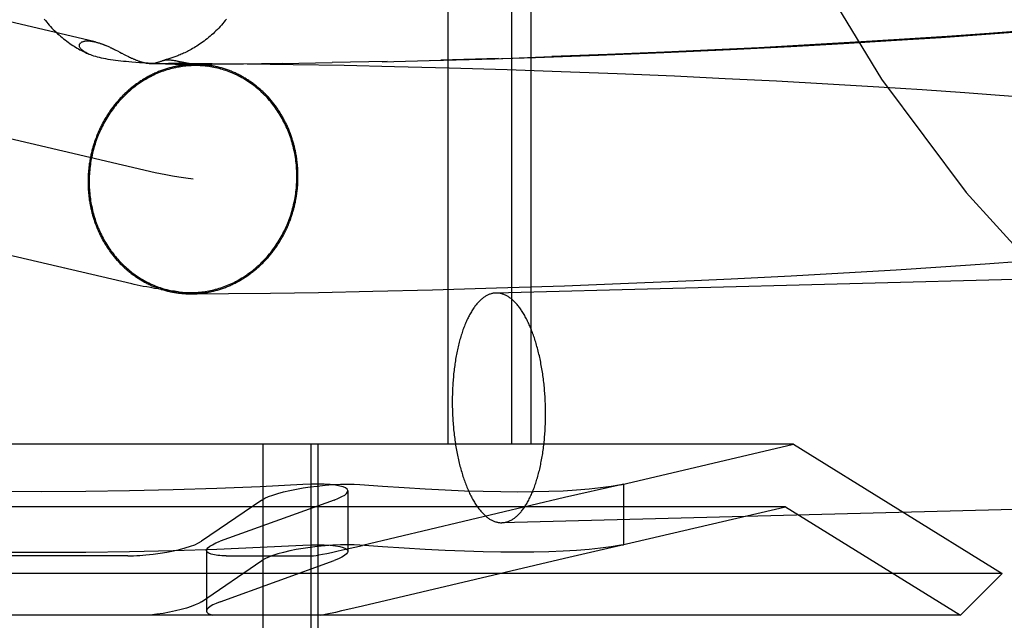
# Model space of a CAD drawing. Header units: inches. Extents: x 0 to 184, y 0 to 119.
# Tile 29 of 114: x 91.984 to 92.151, y 44.272 to 44.374. Entities that reach past the tile are written whole.
import ezdxf

# ---------------------------------------------------------------- set-up
doc = ezdxf.new("R2010")
doc.units = ezdxf.units.IN
doc.header["$LTSCALE"] = 10.121375
doc.header["$MEASUREMENT"] = 0
doc.linetypes.add('HIDDEN', pattern=[0.2, 0.1, -0.1])
doc.layers.add('DEFAULT_2', color=8, linetype='HIDDEN')

msp = doc.modelspace()

# ---------------------------------------------------------------- linework, layer by layer
at = {"layer": 'DEFAULT_2', "color": 8, "linetype": 'HIDDEN'}
for p, q in [((92.0568, 44.45813), (92.0568, 44.30188)), ((92.06763, 44.45813), (92.06763, 44.30188)), ((92.07087, 44.45813), (92.07087, 44.30188)), ((91.99691, 44.37019), (91.89528, 44.39399)), ((92.00711, 44.34798), (91.87773, 44.37829)), ((92.14056, 44.37095), (92.1481, 44.37147)), ((92.14869, 44.37163), (92.14155, 44.37112)), ((92.1481, 44.37147), (92.1543, 44.37194)), ((92.15451, 44.37208), (92.14869, 44.37163)), ((91.9988, 44.36956), (91.99894, 44.3695)), ((92.11826, 44.36967), (92.10957, 44.3692)), ((92.115, 44.36942), (92.12397, 44.36992)), ((92.12693, 44.37017), (92.11826, 44.36967)), ((92.12397, 44.36992), (92.13293, 44.37046)), ((92.13429, 44.37063), (92.12693, 44.37017)), ((92.13293, 44.37046), (92.14056, 44.37095)), ((92.14155, 44.37112), (92.13429, 44.37063)), ((91.99894, 44.3695), (91.99908, 44.36944)), ((91.99908, 44.36944), (91.99922, 44.36938)), ((91.99922, 44.36938), (91.99935, 44.36932)), ((91.99935, 44.36932), (91.99947, 44.36926)), ((91.99947, 44.36926), (91.9996, 44.3692)), ((91.9996, 44.3692), (91.99972, 44.36915)), ((91.99972, 44.36915), (91.99989, 44.36906)), ((91.99989, 44.36906), (92.00006, 44.36898)), ((92.00006, 44.36898), (92.00023, 44.3689)), ((92.00023, 44.3689), (92.00045, 44.36879)), ((92.00045, 44.36879), (92.00073, 44.36865)), ((92.00073, 44.36865), (92.00112, 44.36845)), ((92.00187, 44.36806), (92.00222, 44.36788)), ((92.00222, 44.36788), (92.00245, 44.36777)), ((92.07165, 44.36756), (92.08236, 44.36794)), ((92.08389, 44.36804), (92.07447, 44.36769)), ((92.08236, 44.36794), (92.09344, 44.36839)), ((92.09355, 44.36844), (92.08389, 44.36804)), ((92.09344, 44.36839), (92.10351, 44.36885)), ((92.10214, 44.36883), (92.09355, 44.36844)), ((92.10957, 44.3692), (92.10214, 44.36883)), ((92.00245, 44.36777), (92.00261, 44.36769)), ((92.00261, 44.36769), (92.00277, 44.36761)), ((92.00277, 44.36761), (92.00295, 44.36752)), ((92.00295, 44.36752), (92.00312, 44.36744)), ((92.00381, 44.3667), (92.00313, 44.36675)), ((92.00446, 44.36665), (92.00381, 44.3667)), ((92.00507, 44.36661), (92.00446, 44.36665)), ((92.00591, 44.36656), (92.00507, 44.36661)), ((92.00667, 44.36652), (92.00591, 44.36656)), ((92.00643, 44.36653), (92.00756, 44.36654)), ((92.00753, 44.36648), (92.00667, 44.36652)), ((92.00826, 44.36644), (92.00753, 44.36648)), ((92.00756, 44.36654), (92.00939, 44.36655)), ((92.00888, 44.36642), (92.00826, 44.36644)), ((92.00955, 44.36639), (92.00888, 44.36642)), ((92.00939, 44.36655), (92.01237, 44.36655)), ((92.01011, 44.36638), (92.00955, 44.36639)), ((92.01048, 44.36637), (92.01011, 44.36638)), ((92.0108, 44.36636), (92.01048, 44.36637)), ((92.0116, 44.36674), (92.01064, 44.36697)), ((92.01073, 44.36695), (92.0111, 44.36686)), ((92.01107, 44.36636), (92.0108, 44.36636)), ((92.0113, 44.36635), (92.01107, 44.36636)), ((92.01149, 44.36635), (92.0113, 44.36635)), ((92.01164, 44.36635), (92.01149, 44.36635)), ((92.01157, 44.36676), (92.0121, 44.36663)), ((92.01164, 44.36635), (92.01671, 44.36637)), ((92.01185, 44.36635), (92.01174, 44.36635)), ((92.01195, 44.36636), (92.01185, 44.36635)), ((92.01204, 44.36636), (92.01195, 44.36636)), ((92.0121, 44.36636), (92.01204, 44.36636)), ((92.01216, 44.36636), (92.0121, 44.36636)), ((92.01222, 44.36636), (92.01216, 44.36636)), ((92.01226, 44.36636), (92.01222, 44.36636)), ((92.01229, 44.36637), (92.01226, 44.36636)), ((92.01233, 44.36637), (92.01229, 44.36637)), ((92.01237, 44.36637), (92.01233, 44.36637)), ((92.01237, 44.36655), (92.01677, 44.36653)), ((92.0124, 44.36637), (92.01237, 44.36637)), ((92.0133, 44.36643), (92.01291, 44.3665)), ((92.01375, 44.36636), (92.0133, 44.36643)), ((92.01424, 44.36628), (92.01375, 44.36636)), ((92.01479, 44.3662), (92.01424, 44.36628)), ((92.0154, 44.36611), (92.01479, 44.3662)), ((92.0221, 44.36642), (92.01602, 44.36638)), ((92.01677, 44.36653), (92.02273, 44.36648)), ((92.0288, 44.36651), (92.02154, 44.36642)), ((92.02273, 44.36648), (92.03056, 44.36637)), ((92.02865, 44.3665), (92.03715, 44.36666)), ((92.03056, 44.36637), (92.03918, 44.36621)), ((92.04649, 44.36686), (92.03715, 44.36666)), ((92.03918, 44.36621), (92.04775, 44.36602)), ((92.04566, 44.36682), (92.05563, 44.36709)), ((92.05384, 44.36702), (92.06476, 44.36733)), ((92.06538, 44.36738), (92.05563, 44.36709)), ((92.06476, 44.36733), (92.07447, 44.36769)), ((92.06589, 44.36737), (92.07165, 44.36756)), ((92.04775, 44.36602), (92.05701, 44.36578)), ((92.05701, 44.36578), (92.06687, 44.36548)), ((92.06687, 44.36548), (92.07604, 44.36517)), ((92.07604, 44.36517), (92.08553, 44.36481)), ((92.08553, 44.36481), (92.09525, 44.3644)), ((92.09525, 44.3644), (92.10389, 44.36399)), ((92.10389, 44.36399), (92.11259, 44.36355)), ((92.11259, 44.36355), (92.1213, 44.36308)), ((92.1213, 44.36308), (92.12996, 44.36256)), ((92.12996, 44.36256), (92.1373, 44.36208)), ((92.1373, 44.36208), (92.14454, 44.36158)), ((92.14454, 44.36158), (92.15046, 44.36115)), ((92.00313, 44.3291), (91.87333, 44.3595)), ((92.15046, 44.36115), (92.15626, 44.36069)), ((92.14798, 44.33253), (92.15415, 44.33299)), ((92.12398, 44.33098), (92.13289, 44.33152)), ((92.13289, 44.33152), (92.14048, 44.33201)), ((92.14048, 44.33201), (92.14798, 44.33253)), ((92.08744, 44.32921), (92.0986, 44.32968)), ((92.0986, 44.32968), (92.10489, 44.32998)), ((92.10489, 44.32998), (92.11505, 44.33049)), ((92.11505, 44.33049), (92.12398, 44.33098)), ((92.03487, 44.32767), (92.04407, 44.32785)), ((92.04407, 44.32785), (92.05417, 44.32809)), ((92.05417, 44.32809), (92.06506, 44.32841)), ((92.06506, 44.32841), (92.0766, 44.32879)), ((92.0766, 44.32879), (92.08744, 44.32921)), ((92.01317, 44.32742), (92.01422, 44.32743)), ((92.01422, 44.32743), (92.01959, 44.32746)), ((92.01959, 44.32746), (92.02667, 44.32754)), ((92.02667, 44.32754), (92.03487, 44.32767)), ((92.1155, 44.30188), (91.86023, 44.30188)), ((92.0254, 44.30188), (92.0254, 44.19688)), ((92.03352, 44.30188), (92.03352, 44.19688)), ((92.03474, 44.30188), (92.03474, 44.19688)), ((92.08615, 44.295), (92.1155, 44.30188)), ((92.1155, 44.30188), (92.15087, 44.27995)), ((92.08619, 44.29501), (92.07659, 44.29283)), ((92.08659, 44.29511), (92.08619, 44.29501)), ((92.08619, 44.29505), (92.08659, 44.29511)), ((92.08659, 44.2951), (92.08659, 44.28483)), ((92.03982, 44.29397), (92.03982, 44.2837)), ((92.07659, 44.29283), (92.0423, 44.28472)), ((92.27339, 44.29394), (92.06597, 44.28857)), ((92.11412, 44.29129), (91.86162, 44.29129)), ((92.02523, 44.29242), (92.01496, 44.28542)), ((92.03748, 44.29242), (92.01817, 44.28542)), ((92.08615, 44.28473), (92.11412, 44.29129)), ((92.11412, 44.29129), (92.1438, 44.27288)), ((92.07659, 44.28255), (92.08619, 44.28474)), ((92.08619, 44.28474), (92.08659, 44.28484)), ((92.08659, 44.28484), (92.08619, 44.28477)), ((92.00245, 44.28295), (91.97328, 44.28295)), ((92.01583, 44.28386), (92.01583, 44.27358)), ((92.01916, 44.28295), (92.03374, 44.28295)), ((92.01496, 44.27515), (92.02523, 44.28215)), ((92.01817, 44.27515), (92.03748, 44.28215)), ((92.04229, 44.27445), (92.07659, 44.28255)), ((92.15087, 44.27995), (91.82487, 44.27995)), ((92.1438, 44.27288), (92.15087, 44.27995)), ((92.04108, 44.27417), (92.04229, 44.27445)), ((92.1438, 44.27288), (91.83194, 44.27288))]:
    msp.add_line(p, q, dxfattribs=at)
for points in [[(91.98829, 44.37406), (91.9885, 44.3738), (91.98871, 44.37354), (91.98892, 44.37328), (91.98914, 44.37303), (91.98937, 44.37278), (91.9896, 44.37253), (91.98983, 44.37229), (91.99007, 44.37205), (91.99031, 44.37181), (91.99056, 44.37158), (91.99081, 44.37136), (91.99107, 44.37114), (91.99132, 44.37092), (91.99158, 44.37071), (91.99184, 44.37051), (91.9921, 44.37031), (91.99235, 44.37012), (91.99261, 44.36994), (91.99287, 44.36977), (91.99312, 44.3696), (91.99337, 44.36944), (91.99362, 44.36928), (91.99387, 44.36914), (91.99411, 44.369), (91.99435, 44.36886), (91.99459, 44.36873), (91.99482, 44.36861), (91.99504, 44.3685), (91.99527, 44.36839), (91.99548, 44.36829), (91.99569, 44.36819), (91.99584, 44.36812)], [(92.01922, 44.37407), (92.01901, 44.3738), (92.0188, 44.37354), (92.01859, 44.37328), (92.01836, 44.37303), (92.01814, 44.37278), (92.01791, 44.37254), (92.01768, 44.37229), (92.01744, 44.37205), (92.01719, 44.37182), (92.01694, 44.37158), (92.01669, 44.37136), (92.01644, 44.37114), (92.01618, 44.37092), (92.01592, 44.37071), (92.01567, 44.37051), (92.01542, 44.37032), (92.01516, 44.37014), (92.01492, 44.36996), (92.01467, 44.36979), (92.01443, 44.36963), (92.01419, 44.36948), (92.01395, 44.36933), (92.01371, 44.36918), (92.01348, 44.36905), (92.01325, 44.36892), (92.01302, 44.36879), (92.0128, 44.36867), (92.01258, 44.36856), (92.01236, 44.36845), (92.01215, 44.36835), (92.01194, 44.36826), (92.01174, 44.36816), (92.01154, 44.36808), (92.01135, 44.36799), (92.01116, 44.36791), (92.01098, 44.36784), (92.01079, 44.36777), (92.01061, 44.3677), (92.01044, 44.36763), (92.01026, 44.36757), (92.01009, 44.36751), (92.00993, 44.36746), (92.00976, 44.3674), (92.0096, 44.36735), (92.00944, 44.3673), (92.00928, 44.36725), (92.00913, 44.36721), (92.00898, 44.36717), (92.00884, 44.36713), (92.00869, 44.36709), (92.00855, 44.36705)], [(91.99573, 44.36817), (91.99553, 44.36827), (91.99534, 44.36837), (91.99517, 44.36847), (91.99501, 44.36857), (91.99487, 44.36867), (91.99475, 44.36877), (91.99464, 44.36887), (91.99455, 44.36897), (91.99447, 44.36907), (91.9944, 44.36916), (91.99434, 44.36926), (91.9943, 44.36935), (91.99427, 44.36943), (91.99426, 44.36952), (91.99425, 44.3696), (91.99426, 44.36968), (91.99427, 44.36975), (91.9943, 44.36982), (91.99433, 44.36988), (91.99437, 44.36994), (91.99442, 44.37), (91.99448, 44.37005), (91.99455, 44.3701), (91.99462, 44.37015), (91.99469, 44.37019), (91.99478, 44.37022), (91.99487, 44.37025), (91.99496, 44.37028), (91.99506, 44.3703), (91.99515, 44.37032), (91.99526, 44.37034), (91.99536, 44.37035), (91.99547, 44.37035), (91.99558, 44.37036), (91.99568, 44.37036), (91.9958, 44.37035), (91.99591, 44.37035), (91.99602, 44.37034), (91.99613, 44.37033), (91.99624, 44.37031), (91.99636, 44.3703), (91.99647, 44.37028), (91.99658, 44.37026), (91.99669, 44.37024), (91.9968, 44.37022), (91.99691, 44.37019)], [(91.99691, 44.37019), (91.99701, 44.37017), (91.99712, 44.37014), (91.99722, 44.37011), (91.99732, 44.37008), (91.99742, 44.37005), (91.99752, 44.37003), (91.99762, 44.37), (91.99771, 44.36997), (91.9978, 44.36993), (91.99789, 44.3699), (91.99798, 44.36987), (91.99807, 44.36984), (91.99816, 44.36981), (91.99824, 44.36978), (91.99833, 44.36975), (91.99841, 44.36971), (91.99849, 44.36968), (91.99857, 44.36965), (91.99865, 44.36962), (91.99872, 44.36959), (91.9988, 44.36956)], [(92.00313, 44.36675), (92.00266, 44.36679), (92.00219, 44.36683), (92.00173, 44.36687), (92.00128, 44.36692), (92.00083, 44.36697), (92.00039, 44.36703), (91.99997, 44.36709), (91.99955, 44.36715), (91.99914, 44.36722), (91.99874, 44.36729), (91.99836, 44.36736), (91.998, 44.36744), (91.99765, 44.36753), (91.99733, 44.36761), (91.99702, 44.3677), (91.99672, 44.36779), (91.99645, 44.36788), (91.99619, 44.36798), (91.99596, 44.36807), (91.99584, 44.36812)], [(92.00112, 44.36845), (92.00142, 44.36829), (92.00148, 44.36826), (92.00187, 44.36806)], [(92.10351, 44.36885), (92.10478, 44.36891), (92.115, 44.36942)], [(92.0139, 44.36637), (92.01372, 44.36637), (92.01354, 44.36636), (92.01337, 44.36636), (92.01319, 44.36635), (92.01302, 44.36634), (92.01284, 44.36633), (92.01267, 44.36632), (92.01249, 44.3663), (92.01232, 44.36628), (92.01215, 44.36627), (92.01197, 44.36624), (92.0118, 44.36622), (92.01162, 44.3662), (92.01145, 44.36617), (92.01128, 44.36614), (92.0111, 44.36611), (92.01093, 44.36608), (92.01076, 44.36605), (92.01058, 44.36601), (92.01041, 44.36598), (92.01024, 44.36594), (92.01007, 44.3659), (92.0099, 44.36585), (92.00973, 44.36581), (92.00955, 44.36576), (92.00938, 44.36572), (92.00921, 44.36567), (92.00904, 44.36561), (92.00888, 44.36556), (92.00871, 44.36551), (92.00854, 44.36545), (92.00837, 44.36539), (92.0082, 44.36533), (92.00804, 44.36527), (92.00787, 44.3652), (92.00771, 44.36514), (92.00754, 44.36507), (92.00738, 44.365), (92.00721, 44.36493), (92.00705, 44.36485), (92.00689, 44.36478), (92.00673, 44.3647), (92.00656, 44.36462), (92.0064, 44.36454), (92.00624, 44.36446), (92.00608, 44.36438), (92.00593, 44.3643), (92.00577, 44.36421), (92.00561, 44.36412), (92.00545, 44.36403), (92.0053, 44.36394), (92.00514, 44.36385), (92.00499, 44.36375), (92.00484, 44.36365), (92.00469, 44.36356), (92.00453, 44.36346), (92.00438, 44.36335), (92.00423, 44.36325), (92.00409, 44.36315), (92.00394, 44.36304), (92.00379, 44.36293), (92.00364, 44.36282), (92.0035, 44.36271), (92.00336, 44.3626), (92.00321, 44.36249), (92.00307, 44.36237), (92.00293, 44.36226), (92.00279, 44.36214), (92.00265, 44.36202), (92.00251, 44.3619), (92.00238, 44.36177), (92.00224, 44.36165), (92.00211, 44.36152), (92.00197, 44.3614), (92.00184, 44.36127), (92.00171, 44.36114), (92.00158, 44.36101), (92.00145, 44.36088), (92.00132, 44.36074), (92.00119, 44.36061), (92.00107, 44.36047), (92.00094, 44.36033), (92.00082, 44.36019), (92.0007, 44.36005), (92.00058, 44.35991), (92.00046, 44.35977), (92.00034, 44.35963), (92.00022, 44.35948), (92.00011, 44.35933), (91.99999, 44.35919), (91.99988, 44.35904), (91.99977, 44.35889), (91.99966, 44.35874), (91.99955, 44.35858), (91.99944, 44.35843), (91.99934, 44.35828), (91.99923, 44.35812), (91.99913, 44.35796), (91.99903, 44.35781), (91.99893, 44.35765), (91.99883, 44.35749), (91.99873, 44.35733), (91.99863, 44.35716), (91.99854, 44.357), (91.99844, 44.35684), (91.99835, 44.35667), (91.99826, 44.35651), (91.99817, 44.35634), (91.99808, 44.35617), (91.998, 44.356), (91.99791, 44.35583), (91.99783, 44.35566), (91.99775, 44.35549), (91.99767, 44.35532), (91.99759, 44.35515), (91.99751, 44.35497), (91.99744, 44.3548), (91.99736, 44.35463), (91.99729, 44.35445), (91.99722, 44.35427), (91.99715, 44.3541), (91.99708, 44.35392), (91.99702, 44.35374), (91.99695, 44.35356), (91.99689, 44.35338), (91.99683, 44.3532), (91.99677, 44.35302), (91.99671, 44.35284), (91.99665, 44.35265), (91.9966, 44.35247), (91.99654, 44.35229), (91.99649, 44.3521), (91.99644, 44.35192), (91.99639, 44.35173), (91.99635, 44.35155), (91.9963, 44.35136), (91.99626, 44.35118), (91.99622, 44.35099), (91.99618, 44.3508), (91.99614, 44.35062), (91.9961, 44.35043), (91.99607, 44.35024), (91.99603, 44.35005), (91.996, 44.34986), (91.99597, 44.34967), (91.99594, 44.34948), (91.99592, 44.34929), (91.99589, 44.3491), (91.99587, 44.34891), (91.99585, 44.34872), (91.99583, 44.34853), (91.99581, 44.34834), (91.9958, 44.34815), (91.99578, 44.34796), (91.99577, 44.34777), (91.99576, 44.34758), (91.99575, 44.34739), (91.99574, 44.3472), (91.99573, 44.34701), (91.99573, 44.34682), (91.99573, 44.34662), (91.99573, 44.34643)], [(92.00312, 44.36744), (92.00322, 44.3674), (92.00331, 44.36736), (92.0034, 44.36731), (92.0035, 44.36727), (92.0036, 44.36723), (92.0037, 44.36718), (92.0038, 44.36714), (92.0039, 44.3671), (92.00401, 44.36706), (92.00411, 44.36701), (92.00422, 44.36697), (92.00433, 44.36693), (92.00445, 44.36689), (92.00456, 44.36685), (92.00467, 44.36682), (92.00479, 44.36678), (92.0049, 44.36675), (92.00502, 44.36672), (92.00513, 44.36669), (92.00525, 44.36666), (92.00537, 44.36663), (92.00548, 44.36661), (92.0056, 44.36659), (92.00572, 44.36657), (92.00584, 44.36656), (92.00595, 44.36655), (92.00607, 44.36654), (92.00618, 44.36653), (92.0063, 44.36653), (92.00638, 44.36653)], [(92.00638, 44.36653), (92.00641, 44.36653), (92.00652, 44.36653), (92.00663, 44.36654), (92.00674, 44.36655), (92.00685, 44.36656), (92.00695, 44.36658), (92.00706, 44.3666), (92.00716, 44.36662), (92.00726, 44.36664), (92.00736, 44.36667), (92.00745, 44.36669), (92.00755, 44.36672), (92.00764, 44.36675), (92.00774, 44.36678), (92.00783, 44.36681), (92.0081, 44.36691)], [(92.0081, 44.36691), (92.00819, 44.36694), (92.00828, 44.36697), (92.00837, 44.367), (92.00846, 44.36703), (92.00855, 44.36705)], [(92.00858, 44.36706), (92.00865, 44.36708), (92.00874, 44.3671), (92.00884, 44.36712), (92.00894, 44.36713), (92.00905, 44.36714), (92.00916, 44.36715), (92.00927, 44.36715), (92.00939, 44.36715), (92.00951, 44.36715), (92.00964, 44.36714), (92.00977, 44.36713), (92.00991, 44.36711), (92.01005, 44.36709), (92.01019, 44.36707), (92.01034, 44.36704), (92.01049, 44.36701), (92.01064, 44.36697)], [(92.0111, 44.36686), (92.01118, 44.36684), (92.01126, 44.36682), (92.01135, 44.3668), (92.01143, 44.36678)], [(92.01291, 44.3665), (92.01256, 44.36656), (92.01241, 44.36659), (92.01226, 44.36661), (92.01213, 44.36664), (92.01201, 44.36666), (92.0119, 44.36669), (92.0118, 44.36671), (92.01172, 44.36673), (92.01164, 44.36674)], [(92.0121, 44.36663), (92.01222, 44.3666), (92.01227, 44.36659), (92.01232, 44.36658), (92.01236, 44.36657), (92.0124, 44.36656), (92.01244, 44.36655), (92.01247, 44.36654), (92.01251, 44.36653), (92.01254, 44.36652), (92.01256, 44.36651), (92.01259, 44.3665), (92.01261, 44.36649), (92.01263, 44.36649), (92.01264, 44.36648), (92.01266, 44.36647), (92.01267, 44.36647), (92.01268, 44.36646), (92.01269, 44.36646), (92.01269, 44.36645), (92.0127, 44.36644), (92.0127, 44.36644), (92.0127, 44.36644), (92.0127, 44.36643), (92.0127, 44.36643), (92.0127, 44.36642), (92.01269, 44.36642), (92.01268, 44.36641), (92.01268, 44.36641), (92.01267, 44.36641), (92.01266, 44.3664), (92.01265, 44.3664), (92.01263, 44.3664), (92.01262, 44.3664), (92.01261, 44.36639), (92.01259, 44.36639), (92.01258, 44.36639), (92.01256, 44.36639), (92.01255, 44.36638), (92.01253, 44.36638), (92.01251, 44.36638), (92.01249, 44.36638), (92.01248, 44.36638), (92.01246, 44.36638), (92.01244, 44.36637), (92.01242, 44.36637), (92.0124, 44.36637)], [(92.03136, 44.34736), (92.03136, 44.34755), (92.03136, 44.34774), (92.03135, 44.34793), (92.03135, 44.34812), (92.03134, 44.34831), (92.03133, 44.3485), (92.03132, 44.34869), (92.03131, 44.34888), (92.03129, 44.34907), (92.03128, 44.34926), (92.03126, 44.34945), (92.03124, 44.34964), (92.03122, 44.34983), (92.03119, 44.35002), (92.03117, 44.35021), (92.03114, 44.3504), (92.03111, 44.35058), (92.03108, 44.35077), (92.03105, 44.35096), (92.03102, 44.35115), (92.03098, 44.35133), (92.03095, 44.35152), (92.03091, 44.3517), (92.03087, 44.35189), (92.03083, 44.35207), (92.03078, 44.35226), (92.03074, 44.35244), (92.03069, 44.35262), (92.03064, 44.35281), (92.03059, 44.35299), (92.03054, 44.35317), (92.03049, 44.35335), (92.03044, 44.35353), (92.03038, 44.35371), (92.03032, 44.35389), (92.03026, 44.35407), (92.0302, 44.35424), (92.03014, 44.35442), (92.03007, 44.3546), (92.03001, 44.35477), (92.02994, 44.35495), (92.02987, 44.35512), (92.0298, 44.35529), (92.02973, 44.35546), (92.02965, 44.35564), (92.02958, 44.35581), (92.0295, 44.35597), (92.02942, 44.35614), (92.02934, 44.35631), (92.02926, 44.35648), (92.02917, 44.35664), (92.02909, 44.35681), (92.029, 44.35697), (92.02892, 44.35714), (92.02883, 44.3573), (92.02874, 44.35746), (92.02864, 44.35762), (92.02855, 44.35778), (92.02846, 44.35794), (92.02836, 44.35809), (92.02826, 44.35825), (92.02816, 44.3584), (92.02806, 44.35856), (92.02796, 44.35871), (92.02786, 44.35886), (92.02775, 44.35901), (92.02764, 44.35916), (92.02754, 44.35931), (92.02743, 44.35946), (92.02732, 44.3596), (92.02721, 44.35975), (92.02709, 44.35989), (92.02698, 44.36003), (92.02686, 44.36017), (92.02675, 44.36031), (92.02663, 44.36045), (92.02651, 44.36058), (92.02639, 44.36072), (92.02627, 44.36085), (92.02614, 44.36099), (92.02602, 44.36112), (92.02589, 44.36125), (92.02577, 44.36138), (92.02564, 44.3615), (92.02551, 44.36163), (92.02538, 44.36175), (92.02525, 44.36188), (92.02512, 44.362), (92.02498, 44.36212), (92.02485, 44.36224), (92.02471, 44.36235), (92.02457, 44.36247), (92.02444, 44.36258), (92.0243, 44.36269), (92.02416, 44.36281), (92.02402, 44.36291), (92.02388, 44.36302), (92.02373, 44.36313), (92.02359, 44.36323), (92.02344, 44.36334), (92.0233, 44.36344), (92.02315, 44.36354), (92.023, 44.36364), (92.02285, 44.36373), (92.0227, 44.36383), (92.02255, 44.36392), (92.0224, 44.36401), (92.02225, 44.3641), (92.0221, 44.36419), (92.02194, 44.36428), (92.02179, 44.36437), (92.02163, 44.36445), (92.02148, 44.36453), (92.02132, 44.36461), (92.02116, 44.36469), (92.021, 44.36477), (92.02084, 44.36484), (92.02068, 44.36491), (92.02052, 44.36499), (92.02036, 44.36506), (92.0202, 44.36512), (92.02004, 44.36519), (92.01987, 44.36526), (92.01971, 44.36532), (92.01955, 44.36538), (92.01938, 44.36544), (92.01922, 44.3655), (92.01905, 44.36555), (92.01888, 44.36561), (92.01872, 44.36566), (92.01855, 44.36571), (92.01838, 44.36576), (92.01821, 44.3658), (92.01804, 44.36585), (92.01787, 44.36589), (92.0177, 44.36593), (92.01753, 44.36597), (92.01736, 44.36601), (92.01719, 44.36604), (92.01702, 44.36608), (92.01685, 44.36611), (92.01668, 44.36614), (92.0165, 44.36617), (92.01633, 44.36619), (92.01616, 44.36622), (92.01599, 44.36624), (92.01581, 44.36626), (92.01564, 44.36628), (92.01546, 44.3663), (92.01529, 44.36631), (92.01512, 44.36633), (92.01494, 44.36634), (92.01477, 44.36635), (92.01459, 44.36635), (92.01442, 44.36636), (92.01424, 44.36636), (92.01407, 44.36637), (92.0139, 44.36637)], [(92.01605, 44.36603), (92.01592, 44.36604), (92.01562, 44.36608), (92.01533, 44.3661), (92.01503, 44.36613), (92.01473, 44.36614), (92.01444, 44.36616), (92.01414, 44.36616), (92.01384, 44.36616), (92.01354, 44.36616), (92.01325, 44.36615), (92.01295, 44.36613), (92.01265, 44.36611), (92.01235, 44.36608), (92.01206, 44.36605), (92.01176, 44.36601), (92.01146, 44.36597), (92.01117, 44.36592), (92.01087, 44.36587), (92.01058, 44.36581), (92.01029, 44.36574), (92.01, 44.36567), (92.0097, 44.36559), (92.00941, 44.36551), (92.00912, 44.36543), (92.00884, 44.36534), (92.00855, 44.36524), (92.00827, 44.36514), (92.00798, 44.36503), (92.0077, 44.36492), (92.00742, 44.3648), (92.00714, 44.36468), (92.00687, 44.36455), (92.00659, 44.36442), (92.00632, 44.36428), (92.00605, 44.36413), (92.00578, 44.36399), (92.00551, 44.36383), (92.00525, 44.36368), (92.00499, 44.36351), (92.00473, 44.36335), (92.00447, 44.36318), (92.00422, 44.363), (92.00397, 44.36282), (92.00372, 44.36263), (92.00347, 44.36244), (92.00323, 44.36225), (92.00299, 44.36205), (92.00275, 44.36185), (92.00252, 44.36164), (92.00229, 44.36143), (92.00206, 44.36121), (92.00184, 44.36099), (92.00161, 44.36077), (92.0014, 44.36054), (92.00118, 44.36031), (92.00097, 44.36007), (92.00076, 44.35983), (92.00056, 44.35959), (92.00036, 44.35934), (92.00017, 44.35909), (91.99997, 44.35884), (91.99979, 44.35858), (91.9996, 44.35832), (91.99942, 44.35806), (91.99925, 44.35779), (91.99907, 44.35752), (91.9989, 44.35725), (91.99874, 44.35697), (91.99858, 44.3567), (91.99843, 44.35641), (91.99828, 44.35613), (91.99813, 44.35584), (91.99799, 44.35555), (91.99785, 44.35526), (91.99771, 44.35497), (91.99759, 44.35467), (91.99746, 44.35437), (91.99734, 44.35407), (91.99723, 44.35377), (91.99712, 44.35346), (91.99701, 44.35316), (91.99691, 44.35285), (91.99681, 44.35254), (91.99672, 44.35222), (91.99663, 44.35191), (91.99655, 44.3516), (91.99648, 44.35128), (91.9964, 44.35096), (91.99634, 44.35064), (91.99627, 44.35032), (91.99622, 44.35), (91.99616, 44.34968), (91.99612, 44.34936), (91.99607, 44.34904), (91.99604, 44.34871), (91.996, 44.34839), (91.99598, 44.34806), (91.99595, 44.34774), (91.99594, 44.34741), (91.99592, 44.34709), (91.99592, 44.34676), (91.99591, 44.34644)], [(92.03117, 44.34735), (92.03117, 44.34768), (92.03116, 44.348), (92.03115, 44.34833), (92.03113, 44.34865), (92.03111, 44.34897), (92.03108, 44.3493), (92.03105, 44.34962), (92.03101, 44.34994), (92.03097, 44.35026), (92.03092, 44.35058), (92.03087, 44.3509), (92.03081, 44.35122), (92.03075, 44.35154), (92.03068, 44.35185), (92.03061, 44.35216), (92.03053, 44.35248), (92.03045, 44.35279), (92.03037, 44.3531), (92.03027, 44.3534), (92.03018, 44.35371), (92.03008, 44.35401), (92.02997, 44.35431), (92.02986, 44.35461), (92.02975, 44.35491), (92.02963, 44.3552), (92.0295, 44.3555), (92.02937, 44.35579), (92.02924, 44.35607), (92.0291, 44.35636), (92.02896, 44.35664), (92.02881, 44.35692), (92.02866, 44.3572), (92.02851, 44.35747), (92.02835, 44.35774), (92.02818, 44.35801), (92.02801, 44.35827), (92.02784, 44.35853), (92.02767, 44.35879), (92.02749, 44.35905), (92.0273, 44.3593), (92.02711, 44.35954), (92.02692, 44.35979), (92.02673, 44.36003), (92.02653, 44.36026), (92.02632, 44.3605), (92.02612, 44.36072), (92.02591, 44.36095), (92.02569, 44.36117), (92.02547, 44.36139), (92.02525, 44.3616), (92.02503, 44.36181), (92.0248, 44.36201), (92.02457, 44.36221), (92.02434, 44.36241), (92.0241, 44.3626), (92.02386, 44.36278), (92.02362, 44.36297), (92.02337, 44.36314), (92.02312, 44.36332), (92.02287, 44.36348), (92.02262, 44.36365), (92.02236, 44.3638), (92.0221, 44.36396), (92.02184, 44.36411), (92.02157, 44.36425), (92.02131, 44.36439), (92.02104, 44.36452), (92.02077, 44.36465), (92.0205, 44.36478), (92.02022, 44.36489), (92.01995, 44.36501), (92.01967, 44.36512), (92.01939, 44.36522), (92.01911, 44.36532), (92.01882, 44.36541), (92.01854, 44.3655), (92.01825, 44.36558), (92.01796, 44.36566), (92.01767, 44.36573), (92.01738, 44.36579), (92.01709, 44.36585), (92.0168, 44.36591), (92.01651, 44.36596), (92.01621, 44.366), (92.0154, 44.36611)], [(92.01354, 44.34689), (92.0123, 44.34706), (92.01113, 44.34724), (92.01005, 44.34741), (92.00893, 44.34761), (92.00803, 44.34778), (92.00711, 44.34798)], [(91.99573, 44.34643), (91.99573, 44.34624), (91.99573, 44.34605), (91.99573, 44.34586), (91.99574, 44.34567), (91.99575, 44.34548), (91.99576, 44.34529), (91.99577, 44.3451), (91.99578, 44.34491), (91.9958, 44.34472), (91.99581, 44.34453), (91.99583, 44.34434), (91.99585, 44.34415), (91.99587, 44.34396), (91.99589, 44.34377), (91.99592, 44.34358), (91.99594, 44.34339), (91.99597, 44.34321), (91.996, 44.34302), (91.99603, 44.34283), (91.99607, 44.34264), (91.9961, 44.34246), (91.99614, 44.34227), (91.99618, 44.34209), (91.99622, 44.3419), (91.99626, 44.34172), (91.9963, 44.34153), (91.99635, 44.34135), (91.99639, 44.34117), (91.99644, 44.34098), (91.99649, 44.3408), (91.99654, 44.34062), (91.9966, 44.34044), (91.99665, 44.34026), (91.99671, 44.34008), (91.99677, 44.3399), (91.99683, 44.33972), (91.99689, 44.33955), (91.99695, 44.33937), (91.99702, 44.33919), (91.99708, 44.33902), (91.99715, 44.33884), (91.99722, 44.33867), (91.99729, 44.3385), (91.99736, 44.33833), (91.99744, 44.33815), (91.99751, 44.33798), (91.99759, 44.33781), (91.99767, 44.33765), (91.99775, 44.33748), (91.99783, 44.33731), (91.99791, 44.33714), (91.998, 44.33698), (91.99808, 44.33682), (91.99817, 44.33665), (91.99826, 44.33649), (91.99835, 44.33633), (91.99844, 44.33617), (91.99854, 44.33601), (91.99863, 44.33585), (91.99873, 44.3357), (91.99883, 44.33554), (91.99893, 44.33538), (91.99903, 44.33523), (91.99913, 44.33508), (91.99923, 44.33493), (91.99934, 44.33478), (91.99944, 44.33463), (91.99955, 44.33448), (91.99966, 44.33433), (91.99977, 44.33419), (91.99988, 44.33404), (91.99999, 44.3339), (92.00011, 44.33376), (92.00022, 44.33362), (92.00034, 44.33348), (92.00046, 44.33334), (92.00058, 44.3332), (92.0007, 44.33307), (92.00082, 44.33294), (92.00094, 44.3328), (92.00107, 44.33267), (92.00119, 44.33254), (92.00132, 44.33241), (92.00145, 44.33229), (92.00158, 44.33216), (92.00171, 44.33204), (92.00184, 44.33191), (92.00197, 44.33179), (92.00211, 44.33167), (92.00224, 44.33155), (92.00238, 44.33144), (92.00251, 44.33132), (92.00265, 44.33121), (92.00279, 44.33109), (92.00293, 44.33098), (92.00307, 44.33087), (92.00321, 44.33077), (92.00336, 44.33066), (92.0035, 44.33056), (92.00364, 44.33045), (92.00379, 44.33035), (92.00394, 44.33025), (92.00409, 44.33015), (92.00423, 44.33006), (92.00438, 44.32996), (92.00453, 44.32987), (92.00469, 44.32977), (92.00484, 44.32968), (92.00499, 44.3296), (92.00514, 44.32951), (92.0053, 44.32942), (92.00545, 44.32934), (92.00561, 44.32926), (92.00577, 44.32918), (92.00593, 44.3291), (92.00608, 44.32902), (92.00624, 44.32895), (92.0064, 44.32887), (92.00656, 44.3288), (92.00673, 44.32873), (92.00689, 44.32866), (92.00705, 44.3286), (92.00721, 44.32853), (92.00738, 44.32847), (92.00754, 44.32841), (92.00771, 44.32835), (92.00787, 44.32829), (92.00804, 44.32824), (92.0082, 44.32818), (92.00837, 44.32813), (92.00854, 44.32808), (92.00871, 44.32803), (92.00888, 44.32799), (92.00904, 44.32794), (92.00921, 44.3279), (92.00938, 44.32786), (92.00955, 44.32782), (92.00973, 44.32778), (92.0099, 44.32775), (92.01007, 44.32771), (92.01024, 44.32768), (92.01041, 44.32765), (92.01058, 44.32762), (92.01076, 44.3276), (92.01093, 44.32757), (92.0111, 44.32755), (92.01128, 44.32753), (92.01145, 44.32751), (92.01162, 44.32749), (92.0118, 44.32748), (92.01197, 44.32746), (92.01215, 44.32745), (92.01232, 44.32744), (92.01249, 44.32743), (92.01267, 44.32743), (92.01284, 44.32742), (92.01302, 44.32742), (92.01317, 44.32742)], [(91.99591, 44.34644), (91.99592, 44.34611), (91.99592, 44.34579), (91.99594, 44.34546), (91.99595, 44.34514), (91.99598, 44.34481), (91.996, 44.34449), (91.99604, 44.34417), (91.99607, 44.34385), (91.99612, 44.34353), (91.99616, 44.34321), (91.99622, 44.34289), (91.99627, 44.34257), (91.99634, 44.34225), (91.9964, 44.34194), (91.99648, 44.34162), (91.99655, 44.34131), (91.99663, 44.341), (91.99672, 44.34069), (91.99681, 44.34039), (91.99691, 44.34008), (91.99701, 44.33978), (91.99712, 44.33948), (91.99723, 44.33918), (91.99734, 44.33888), (91.99746, 44.33858), (91.99759, 44.33829), (91.99771, 44.338), (91.99785, 44.33771), (91.99799, 44.33743), (91.99813, 44.33715), (91.99827, 44.33687), (91.99843, 44.33659), (91.99858, 44.33632), (91.99874, 44.33605), (91.9989, 44.33578), (91.99907, 44.33552), (91.99925, 44.33525), (91.99942, 44.335), (91.9996, 44.33474), (91.99979, 44.33449), (91.99997, 44.33425), (92.00017, 44.334), (92.00036, 44.33376), (92.00056, 44.33353), (92.00076, 44.33329), (92.00097, 44.33306), (92.00118, 44.33284), (92.0014, 44.33262), (92.00161, 44.3324), (92.00183, 44.33219), (92.00206, 44.33198), (92.00229, 44.33178), (92.00252, 44.33158), (92.00275, 44.33138), (92.00299, 44.33119), (92.00323, 44.33101), (92.00347, 44.33082), (92.00372, 44.33065), (92.00397, 44.33047), (92.00422, 44.33031), (92.00447, 44.33014), (92.00473, 44.32998), (92.00499, 44.32983), (92.00525, 44.32968), (92.00551, 44.32954), (92.00578, 44.3294), (92.00605, 44.32927), (92.00632, 44.32914), (92.00659, 44.32901), (92.00687, 44.32889), (92.00714, 44.32878), (92.00742, 44.32867), (92.0077, 44.32857), (92.00798, 44.32847), (92.00827, 44.32838), (92.00855, 44.32829), (92.00884, 44.32821), (92.00912, 44.32813), (92.00941, 44.32806), (92.0097, 44.328), (92.00999, 44.32793), (92.01029, 44.32788), (92.01058, 44.32783), (92.01087, 44.32779)], [(92.01104, 44.32776), (92.01117, 44.32775), (92.01146, 44.32771), (92.01176, 44.32768), (92.01206, 44.32766), (92.01235, 44.32765), (92.01265, 44.32763), (92.01295, 44.32763), (92.01325, 44.32763), (92.01354, 44.32763), (92.01384, 44.32764), (92.01414, 44.32766), (92.01444, 44.32768), (92.01473, 44.32771), (92.01503, 44.32774), (92.01533, 44.32778), (92.01562, 44.32782), (92.01592, 44.32787), (92.01621, 44.32792), (92.01651, 44.32798), (92.0168, 44.32805), (92.01709, 44.32812), (92.01738, 44.32819), (92.01767, 44.32828), (92.01796, 44.32836), (92.01825, 44.32845), (92.01854, 44.32855), (92.01882, 44.32865), (92.01911, 44.32876), (92.01939, 44.32887), (92.01967, 44.32899), (92.01995, 44.32911), (92.02022, 44.32924), (92.0205, 44.32937), (92.02077, 44.32951), (92.02104, 44.32965), (92.02131, 44.3298), (92.02157, 44.32995), (92.02184, 44.33011), (92.0221, 44.33027), (92.02236, 44.33044), (92.02262, 44.33061), (92.02287, 44.33079), (92.02312, 44.33097), (92.02337, 44.33116), (92.02362, 44.33135), (92.02386, 44.33154), (92.0241, 44.33174), (92.02434, 44.33194), (92.02457, 44.33215), (92.0248, 44.33236), (92.02503, 44.33258), (92.02525, 44.3328), (92.02547, 44.33302), (92.02569, 44.33325), (92.02591, 44.33348), (92.02612, 44.33372), (92.02632, 44.33395), (92.02653, 44.3342), (92.02673, 44.33444), (92.02692, 44.33469), (92.02711, 44.33495), (92.0273, 44.3352), (92.02749, 44.33547), (92.02767, 44.33573), (92.02784, 44.336), (92.02801, 44.33627), (92.02818, 44.33654), (92.02835, 44.33681), (92.02851, 44.33709), (92.02866, 44.33737), (92.02881, 44.33766), (92.02896, 44.33795), (92.0291, 44.33824), (92.02924, 44.33853), (92.02937, 44.33882), (92.0295, 44.33912), (92.02963, 44.33942), (92.02975, 44.33972), (92.02986, 44.34002), (92.02997, 44.34033), (92.03008, 44.34063), (92.03018, 44.34094), (92.03027, 44.34125), (92.03037, 44.34156), (92.03045, 44.34188), (92.03053, 44.34219), (92.03061, 44.34251), (92.03068, 44.34283), (92.03075, 44.34314), (92.03081, 44.34346), (92.03087, 44.34379), (92.03092, 44.34411), (92.03097, 44.34443), (92.03101, 44.34475), (92.03105, 44.34508), (92.03108, 44.3454), (92.03111, 44.34572), (92.03113, 44.34605), (92.03115, 44.34638), (92.03116, 44.3467), (92.03117, 44.34703), (92.03117, 44.34735)], [(92.01319, 44.32742), (92.01337, 44.32742), (92.01354, 44.32743), (92.01372, 44.32743), (92.01389, 44.32744), (92.01407, 44.32745), (92.01424, 44.32746), (92.01442, 44.32747), (92.01459, 44.32749), (92.01477, 44.32751), (92.01494, 44.32752), (92.01512, 44.32754), (92.01529, 44.32757), (92.01546, 44.32759), (92.01564, 44.32762), (92.01581, 44.32764), (92.01599, 44.32767), (92.01616, 44.32771), (92.01633, 44.32774), (92.0165, 44.32777), (92.01668, 44.32781), (92.01685, 44.32785), (92.01702, 44.32789), (92.01719, 44.32793), (92.01736, 44.32798), (92.01753, 44.32803), (92.0177, 44.32807), (92.01787, 44.32812), (92.01804, 44.32817), (92.01821, 44.32823), (92.01838, 44.32828), (92.01855, 44.32834), (92.01872, 44.3284), (92.01888, 44.32846), (92.01905, 44.32852), (92.01922, 44.32859), (92.01938, 44.32865), (92.01955, 44.32872), (92.01971, 44.32879), (92.01987, 44.32886), (92.02004, 44.32893), (92.0202, 44.32901), (92.02036, 44.32909), (92.02052, 44.32916), (92.02068, 44.32924), (92.02084, 44.32933), (92.021, 44.32941), (92.02116, 44.32949), (92.02132, 44.32958), (92.02148, 44.32967), (92.02163, 44.32976), (92.02179, 44.32985), (92.02194, 44.32994), (92.0221, 44.33004), (92.02225, 44.33014), (92.0224, 44.33023), (92.02255, 44.33033), (92.0227, 44.33043), (92.02285, 44.33054), (92.023, 44.33064), (92.02315, 44.33075), (92.0233, 44.33086), (92.02344, 44.33096), (92.02359, 44.33108), (92.02373, 44.33119), (92.02388, 44.3313), (92.02402, 44.33142), (92.02416, 44.33153), (92.0243, 44.33165), (92.02444, 44.33177), (92.02457, 44.33189), (92.02471, 44.33202), (92.02485, 44.33214), (92.02498, 44.33226), (92.02512, 44.33239), (92.02525, 44.33252), (92.02538, 44.33265), (92.02551, 44.33278), (92.02564, 44.33291), (92.02577, 44.33305), (92.02589, 44.33318), (92.02602, 44.33332), (92.02614, 44.33346), (92.02627, 44.33359), (92.02639, 44.33374), (92.02651, 44.33388), (92.02663, 44.33402), (92.02675, 44.33416), (92.02686, 44.33431), (92.02698, 44.33446), (92.02709, 44.3346), (92.02721, 44.33475), (92.02732, 44.3349), (92.02743, 44.33505), (92.02754, 44.33521), (92.02764, 44.33536), (92.02775, 44.33551), (92.02786, 44.33567), (92.02796, 44.33583), (92.02806, 44.33598), (92.02816, 44.33614), (92.02826, 44.3363), (92.02836, 44.33646), (92.02846, 44.33663), (92.02855, 44.33679), (92.02864, 44.33695), (92.02874, 44.33712), (92.02883, 44.33728), (92.02892, 44.33745), (92.029, 44.33762), (92.02909, 44.33779), (92.02917, 44.33795), (92.02926, 44.33813), (92.02934, 44.3383), (92.02942, 44.33847), (92.0295, 44.33864), (92.02958, 44.33881), (92.02965, 44.33899), (92.02973, 44.33916), (92.0298, 44.33934), (92.02987, 44.33952), (92.02994, 44.33969), (92.03001, 44.33987), (92.03007, 44.34005), (92.03014, 44.34023), (92.0302, 44.34041), (92.03026, 44.34059), (92.03032, 44.34077), (92.03038, 44.34095), (92.03044, 44.34114), (92.03049, 44.34132), (92.03054, 44.3415), (92.03059, 44.34169), (92.03064, 44.34187), (92.03069, 44.34205), (92.03074, 44.34224), (92.03078, 44.34243), (92.03083, 44.34261), (92.03087, 44.3428), (92.03091, 44.34299), (92.03095, 44.34317), (92.03098, 44.34336), (92.03102, 44.34355), (92.03105, 44.34374), (92.03108, 44.34393), (92.03111, 44.34412), (92.03114, 44.34431), (92.03117, 44.34449), (92.03119, 44.34468), (92.03122, 44.34487), (92.03124, 44.34506), (92.03126, 44.34526), (92.03128, 44.34545), (92.03129, 44.34564), (92.03131, 44.34583), (92.03132, 44.34602), (92.03133, 44.34621), (92.03134, 44.3464), (92.03135, 44.34659), (92.03135, 44.34678), (92.03136, 44.34697), (92.03136, 44.34717), (92.03136, 44.34736)], [(92.27349, 44.33277), (92.27337, 44.33281), (92.27325, 44.33284), (92.27313, 44.33286), (92.27301, 44.33289), (92.27289, 44.3329), (92.27277, 44.33292), (92.27265, 44.33293), (92.27253, 44.33293), (92.27241, 44.33293), (92.06496, 44.32756)], [(92.01104, 44.32776), (92.01039, 44.32785), (92.00974, 44.32794), (92.00908, 44.32803), (92.00841, 44.32813), (92.00772, 44.32824), (92.00702, 44.32835), (92.00634, 44.32847), (92.00569, 44.32858), (92.0051, 44.32869), (92.00455, 44.3288), (92.00404, 44.3289), (92.00357, 44.329), (92.00313, 44.3291)], [(92.06496, 44.32756), (92.06486, 44.32755), (92.06474, 44.32754), (92.06461, 44.32753), (92.06449, 44.32751), (92.06437, 44.32749), (92.06425, 44.32746), (92.06413, 44.32743), (92.06401, 44.32739), (92.06389, 44.32735), (92.06377, 44.3273), (92.06365, 44.32725), (92.06353, 44.3272), (92.06342, 44.32714), (92.0633, 44.32707), (92.06318, 44.327), (92.06307, 44.32693), (92.06295, 44.32685), (92.06283, 44.32677), (92.06272, 44.32668), (92.06261, 44.32659), (92.06249, 44.3265), (92.06238, 44.3264), (92.06227, 44.32629), (92.06216, 44.32618), (92.06205, 44.32607), (92.06194, 44.32595), (92.06183, 44.32583), (92.06172, 44.32571), (92.06161, 44.32558), (92.06151, 44.32544), (92.0614, 44.3253), (92.0613, 44.32516), (92.06119, 44.32502), (92.06109, 44.32487), (92.06099, 44.32471), (92.06089, 44.32455), (92.06079, 44.32439), (92.06069, 44.32422), (92.0606, 44.32405), (92.0605, 44.32388), (92.06041, 44.3237), (92.06031, 44.32352), (92.06022, 44.32334), (92.06013, 44.32315), (92.06004, 44.32296), (92.05995, 44.32276), (92.05987, 44.32256), (92.05978, 44.32236), (92.0597, 44.32216), (92.05961, 44.32195), (92.05953, 44.32173), (92.05945, 44.32152), (92.05937, 44.3213), (92.0593, 44.32108), (92.05922, 44.32085), (92.05915, 44.32062), (92.05907, 44.32039), (92.059, 44.32016), (92.05893, 44.31992), (92.05886, 44.31968), (92.0588, 44.31944), (92.05873, 44.31919), (92.05867, 44.31895), (92.05861, 44.3187), (92.05855, 44.31844), (92.05849, 44.31819), (92.05843, 44.31793), (92.05838, 44.31767), (92.05832, 44.31741), (92.05827, 44.31714), (92.05822, 44.31688), (92.05817, 44.31661), (92.05812, 44.31634), (92.05808, 44.31606), (92.05804, 44.31579), (92.058, 44.31551), (92.05796, 44.31523), (92.05792, 44.31495), (92.05788, 44.31467), (92.05785, 44.31439), (92.05781, 44.31411), (92.05778, 44.31382), (92.05776, 44.31353), (92.05773, 44.31324), (92.0577, 44.31295), (92.05768, 44.31266), (92.05766, 44.31237), (92.05764, 44.31208), (92.05762, 44.31178), (92.0576, 44.31149), (92.05759, 44.31119), (92.05758, 44.31089), (92.05757, 44.3106), (92.05756, 44.3103), (92.05755, 44.31), (92.05755, 44.3097), (92.05755, 44.3094), (92.05754, 44.3091)], [(92.07339, 44.30703), (92.07339, 44.30733), (92.07339, 44.30763), (92.07338, 44.30793), (92.07337, 44.30823), (92.07337, 44.30853), (92.07336, 44.30883), (92.07334, 44.30913), (92.07333, 44.30943), (92.07331, 44.30973), (92.0733, 44.31002), (92.07328, 44.31032), (92.07325, 44.31062), (92.07323, 44.31092), (92.07321, 44.31121), (92.07318, 44.31151), (92.07315, 44.31181), (92.07312, 44.3121), (92.07309, 44.31239), (92.07305, 44.31269), (92.07302, 44.31298), (92.07298, 44.31327), (92.07294, 44.31355), (92.0729, 44.31384), (92.07285, 44.31413), (92.07281, 44.31441), (92.07276, 44.3147), (92.07271, 44.31498), (92.07266, 44.31526), (92.07261, 44.31554), (92.07256, 44.31581), (92.0725, 44.31609), (92.07245, 44.31636), (92.07239, 44.31663), (92.07233, 44.3169), (92.07227, 44.31717), (92.0722, 44.31743), (92.07214, 44.31769), (92.07207, 44.31795), (92.072, 44.31821), (92.07193, 44.31846), (92.07186, 44.31872), (92.07179, 44.31897), (92.07171, 44.31921), (92.07164, 44.31946), (92.07156, 44.3197), (92.07148, 44.31994), (92.0714, 44.32018), (92.07132, 44.32041), (92.07124, 44.32064), (92.07115, 44.32087), (92.07107, 44.3211), (92.07098, 44.32132), (92.07089, 44.32154), (92.0708, 44.32175), (92.07071, 44.32196), (92.07062, 44.32217), (92.07053, 44.32238), (92.07043, 44.32258), (92.07034, 44.32278), (92.07024, 44.32297), (92.07014, 44.32317), (92.07004, 44.32335), (92.06994, 44.32354), (92.06984, 44.32372), (92.06974, 44.3239), (92.06964, 44.32407), (92.06953, 44.32424), (92.06943, 44.3244), (92.06932, 44.32457), (92.06922, 44.32472), (92.06911, 44.32488), (92.069, 44.32503), (92.06889, 44.32517), (92.06878, 44.32532), (92.06867, 44.32545), (92.06856, 44.32559), (92.06844, 44.32572), (92.06833, 44.32584), (92.06821, 44.32596), (92.0681, 44.32608), (92.06798, 44.32619), (92.06787, 44.3263), (92.06775, 44.3264), (92.06764, 44.3265), (92.06752, 44.3266), (92.0674, 44.32669), (92.06728, 44.32678), (92.06716, 44.32686), (92.06704, 44.32694), (92.06692, 44.32701), (92.0668, 44.32708), (92.06668, 44.32714), (92.06656, 44.3272), (92.06644, 44.32726), (92.06632, 44.32731), (92.0662, 44.32735), (92.06608, 44.32739), (92.06595, 44.32743), (92.06583, 44.32746), (92.06571, 44.32749), (92.06559, 44.32751), (92.06547, 44.32753), (92.06535, 44.32754), (92.06522, 44.32755), (92.0651, 44.32756), (92.06498, 44.32756)], [(92.05754, 44.3091), (92.05755, 44.3088), (92.05755, 44.3085), (92.05755, 44.3082), (92.05756, 44.3079), (92.05757, 44.3076), (92.05758, 44.3073), (92.05759, 44.307), (92.0576, 44.3067), (92.05762, 44.3064), (92.05764, 44.3061), (92.05766, 44.30581), (92.05768, 44.30551), (92.0577, 44.30521), (92.05773, 44.30491), (92.05776, 44.30462), (92.05778, 44.30432), (92.05781, 44.30403), (92.05785, 44.30374), (92.05788, 44.30344), (92.05792, 44.30315), (92.05796, 44.30286), (92.058, 44.30257), (92.05804, 44.30229), (92.05808, 44.302), (92.05812, 44.30172), (92.05817, 44.30143), (92.05822, 44.30115), (92.05827, 44.30087), (92.05832, 44.30059), (92.05838, 44.30032), (92.05843, 44.30004), (92.05849, 44.29977), (92.05855, 44.2995), (92.05861, 44.29923), (92.05867, 44.29896), (92.05873, 44.2987), (92.0588, 44.29844), (92.05886, 44.29818), (92.05893, 44.29792), (92.059, 44.29766), (92.05907, 44.29741), (92.05915, 44.29716), (92.05922, 44.29691), (92.0593, 44.29667), (92.05937, 44.29643), (92.05945, 44.29619), (92.05953, 44.29595), (92.05961, 44.29572), (92.0597, 44.29549), (92.05978, 44.29526), (92.05987, 44.29503), (92.05995, 44.29481), (92.06004, 44.29459), (92.06013, 44.29438), (92.06022, 44.29417), (92.06031, 44.29396), (92.06041, 44.29375), (92.0605, 44.29355), (92.0606, 44.29335), (92.06069, 44.29315), (92.06079, 44.29296), (92.06089, 44.29278), (92.06099, 44.29259), (92.06109, 44.29241), (92.06119, 44.29223), (92.0613, 44.29206), (92.0614, 44.29189), (92.06151, 44.29172), (92.06161, 44.29156), (92.06172, 44.2914), (92.06183, 44.29125), (92.06194, 44.2911), (92.06205, 44.29095), (92.06216, 44.29081), (92.06227, 44.29068), (92.06238, 44.29054), (92.06249, 44.29041), (92.06261, 44.29029), (92.06272, 44.29017), (92.06283, 44.29005), (92.06295, 44.28994), (92.06307, 44.28983), (92.06318, 44.28972), (92.0633, 44.28962), (92.06342, 44.28953), (92.06353, 44.28944), (92.06365, 44.28935), (92.06377, 44.28927), (92.06389, 44.28919), (92.06401, 44.28912), (92.06413, 44.28905), (92.06425, 44.28899), (92.06437, 44.28893), (92.06449, 44.28887), (92.06461, 44.28882), (92.06474, 44.28878), (92.06486, 44.28873), (92.06498, 44.2887), (92.0651, 44.28867), (92.06522, 44.28864), (92.06535, 44.28862), (92.06547, 44.2886), (92.06559, 44.28858), (92.06571, 44.28857), (92.06583, 44.28857), (92.06595, 44.28857)], [(92.06597, 44.28857), (92.06608, 44.28858), (92.0662, 44.28858), (92.06632, 44.2886), (92.06644, 44.28862), (92.06656, 44.28864), (92.06668, 44.28867), (92.0668, 44.2887), (92.06692, 44.28874), (92.06704, 44.28878), (92.06716, 44.28883), (92.06728, 44.28888), (92.0674, 44.28893), (92.06752, 44.28899), (92.06764, 44.28906), (92.06775, 44.28913), (92.06787, 44.2892), (92.06798, 44.28928), (92.0681, 44.28936), (92.06821, 44.28945), (92.06833, 44.28954), (92.06844, 44.28963), (92.06856, 44.28973), (92.06867, 44.28984), (92.06878, 44.28995), (92.06889, 44.29006), (92.069, 44.29018), (92.06911, 44.2903), (92.06922, 44.29042), (92.06932, 44.29055), (92.06943, 44.29069), (92.06953, 44.29082), (92.06964, 44.29097), (92.06974, 44.29111), (92.06984, 44.29126), (92.06994, 44.29142), (92.07004, 44.29158), (92.07014, 44.29174), (92.07024, 44.2919), (92.07034, 44.29207), (92.07043, 44.29225), (92.07053, 44.29242), (92.07062, 44.29261), (92.07071, 44.29279), (92.0708, 44.29298), (92.07089, 44.29317), (92.07098, 44.29337), (92.07107, 44.29356), (92.07115, 44.29377), (92.07124, 44.29397), (92.07132, 44.29418), (92.0714, 44.29439), (92.07148, 44.29461), (92.07156, 44.29483), (92.07164, 44.29505), (92.07171, 44.29528), (92.07179, 44.2955), (92.07186, 44.29574), (92.07193, 44.29597), (92.072, 44.29621), (92.07207, 44.29645), (92.07214, 44.29669), (92.0722, 44.29693), (92.07227, 44.29718), (92.07233, 44.29743), (92.07239, 44.29768), (92.07245, 44.29794), (92.0725, 44.2982), (92.07256, 44.29846), (92.07261, 44.29872), (92.07266, 44.29898), (92.07271, 44.29925), (92.07276, 44.29952), (92.07281, 44.29979), (92.07285, 44.30006), (92.0729, 44.30034), (92.07294, 44.30062), (92.07298, 44.30089), (92.07302, 44.30117), (92.07305, 44.30145), (92.07309, 44.30174), (92.07312, 44.30202), (92.07315, 44.30231), (92.07318, 44.3026), (92.07321, 44.30289), (92.07323, 44.30318), (92.07325, 44.30347), (92.07328, 44.30376), (92.0733, 44.30405), (92.07331, 44.30435), (92.07333, 44.30464), (92.07334, 44.30494), (92.07336, 44.30523), (92.07337, 44.30553), (92.07337, 44.30583), (92.07338, 44.30613), (92.07339, 44.30643), (92.07339, 44.30673), (92.07339, 44.30703)], [(91.98787, 44.29383), (91.98041, 44.29386), (91.97297, 44.29397), (91.96555, 44.29414), (91.95816, 44.29438), (91.95082, 44.29468), (91.94354, 44.29505)], [(92.0322, 44.29505), (92.02492, 44.29468), (92.01757, 44.29438), (92.01019, 44.29414), (92.00276, 44.29397), (91.99532, 44.29386), (91.98787, 44.29383)], [(92.02523, 44.29242), (92.02573, 44.29271), (92.02635, 44.29299), (92.0271, 44.29327), (92.02796, 44.29355), (92.02892, 44.2938), (92.02996, 44.29405), (92.03108, 44.29427), (92.03224, 44.29447), (92.03343, 44.29464), (92.03463, 44.29479)], [(92.03848, 44.29479), (92.03773, 44.29493), (92.03684, 44.29503), (92.03582, 44.29509), (92.03469, 44.29511), (92.03348, 44.2951), (92.0322, 44.29505)], [(92.03463, 44.29479), (92.03598, 44.29493), (92.0373, 44.29503), (92.03857, 44.29509), (92.03976, 44.29511), (92.04087, 44.2951), (92.04186, 44.29505)], [(92.03982, 44.29397), (92.03982, 44.29405), (92.03969, 44.29427), (92.03943, 44.29447), (92.03902, 44.29464), (92.03848, 44.29479)], [(92.04186, 44.29505), (92.04568, 44.29477), (92.04937, 44.29452), (92.05293, 44.29431), (92.05635, 44.29414), (92.05963, 44.294), (92.06278, 44.29391), (92.06579, 44.29385), (92.06865, 44.29383), (92.07137, 44.29385), (92.07394, 44.29391), (92.07636, 44.294), (92.07864, 44.29414), (92.08076, 44.29431), (92.08272, 44.29452), (92.08453, 44.29477), (92.08619, 44.29505)], [(92.03748, 44.29242), (92.03822, 44.29271), (92.03882, 44.29299), (92.03929, 44.29327), (92.03961, 44.29355), (92.03979, 44.2938), (92.03982, 44.29397)], [(91.94354, 44.28477), (91.95082, 44.28441), (91.95816, 44.2841), (91.96555, 44.28387), (91.97297, 44.2837), (91.98041, 44.28359), (91.98787, 44.28356)], [(91.98787, 44.28356), (91.99532, 44.28359), (92.00276, 44.2837), (92.01019, 44.28387), (92.01757, 44.2841), (92.02492, 44.28441), (92.0322, 44.28477)], [(92.00556, 44.28309), (92.00676, 44.28321), (92.00795, 44.28337), (92.00911, 44.28356), (92.01022, 44.28378), (92.01127, 44.28402), (92.01223, 44.28428), (92.01309, 44.28456), (92.01384, 44.28484), (92.01447, 44.28513), (92.01496, 44.28542)], [(92.01583, 44.28385), (92.01587, 44.28402), (92.01604, 44.28428), (92.01637, 44.28456), (92.01683, 44.28484), (92.01744, 44.28513), (92.01817, 44.28542)], [(92.03463, 44.28452), (92.03343, 44.28437), (92.03224, 44.2842), (92.03107, 44.284), (92.02996, 44.28377), (92.02891, 44.28353), (92.02795, 44.28327), (92.0271, 44.283), (92.02635, 44.28272), (92.02573, 44.28244), (92.02523, 44.28215)], [(92.0322, 44.28477), (92.03347, 44.28483), (92.03469, 44.28484), (92.03582, 44.28482), (92.03684, 44.28476), (92.03773, 44.28466), (92.03848, 44.28452)], [(92.03374, 44.28295), (92.03402, 44.28296), (92.03442, 44.28301), (92.03492, 44.2831), (92.03553, 44.28321), (92.03625, 44.28336), (92.03706, 44.28353), (92.03796, 44.28373), (92.03894, 44.28395), (92.0423, 44.28472)], [(92.04186, 44.28477), (92.04087, 44.28483), (92.03976, 44.28484), (92.03857, 44.28482), (92.0373, 44.28476), (92.03598, 44.28466), (92.03463, 44.28452)], [(92.03848, 44.28452), (92.03902, 44.28437), (92.03943, 44.2842), (92.0397, 44.284), (92.03982, 44.28377), (92.03982, 44.2837)], [(92.08619, 44.28477), (92.08453, 44.28449), (92.08272, 44.28425), (92.08076, 44.28404), (92.07864, 44.28387), (92.07636, 44.28373), (92.07394, 44.28363), (92.07137, 44.28358), (92.06865, 44.28356), (92.06579, 44.28358), (92.06278, 44.28363), (92.05963, 44.28373), (92.05635, 44.28387), (92.05293, 44.28404), (92.04937, 44.28425), (92.04568, 44.28449), (92.04186, 44.28477)], [(92.00245, 44.28295), (92.00295, 44.28295), (92.00346, 44.28296), (92.00398, 44.28298), (92.0045, 44.28301), (92.00503, 44.28305), (92.00556, 44.28309)], [(92.01717, 44.28309), (92.01663, 44.28321), (92.01623, 44.28337), (92.01596, 44.28356), (92.01584, 44.28378), (92.01583, 44.28385)], [(92.01916, 44.28295), (92.01878, 44.28295), (92.01841, 44.28296), (92.01807, 44.28298), (92.01775, 44.28301), (92.01745, 44.28305), (92.01717, 44.28309)], [(92.03982, 44.2837), (92.03979, 44.28353), (92.03961, 44.28327), (92.03928, 44.283), (92.03882, 44.28272), (92.03822, 44.28244), (92.03748, 44.28215)], [(92.01496, 44.27515), (92.0145, 44.27487), (92.01392, 44.2746), (92.01323, 44.27433), (92.01244, 44.27407), (92.01155, 44.27382), (92.01059, 44.27359), (92.00957, 44.27337), (92.0085, 44.27318), (92.0074, 44.27302), (92.00628, 44.27288)], [(92.01817, 44.27515), (92.01748, 44.27487), (92.0169, 44.2746), (92.01644, 44.27433), (92.01611, 44.27407), (92.0159, 44.27382), (92.01583, 44.27358)], [(92.01583, 44.27358), (92.01589, 44.27337), (92.01609, 44.27318), (92.0164, 44.27302), (92.01684, 44.27288)], [(92.03525, 44.27288), (92.03598, 44.27303), (92.03682, 44.27321), (92.03777, 44.27341), (92.0388, 44.27365), (92.04108, 44.27417)]]:
    msp.add_lwpolyline(points, dxfattribs=at)
msp.add_arc((92.3377, 44.50363), 0.25, 90, 270, dxfattribs=at)

doc.saveas('drawing.dxf')
